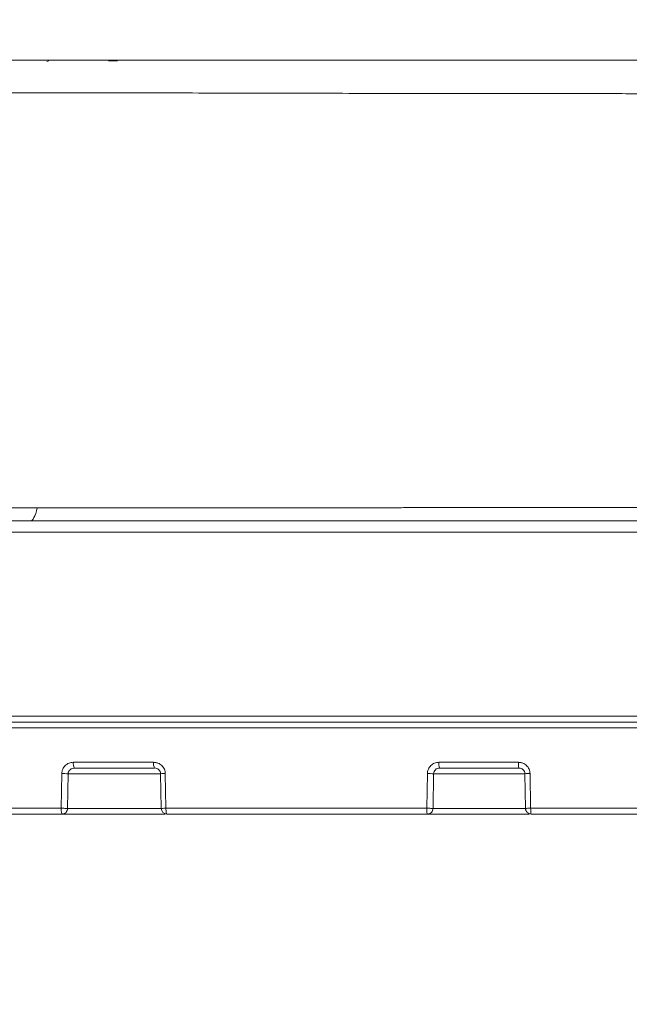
# Model space of a CAD drawing. Header units: millimetres. Extents: x 0 to 420, y 0 to 297.
# Tile 36 of 92: x 67 to 81, y 142 to 164. Entities that reach past the tile are written whole.
import ezdxf

# ---------------------------------------------------------------- set-up
doc = ezdxf.new("R2010")
doc.units = ezdxf.units.MM
doc.styles.add('SLDTEXTSTYLE0', font='TXT', dxfattribs={"width": 0.75})
doc.dimstyles.new('SLDDIMSTYLE0', dxfattribs={"dimtxt": 3.5, "dimasz": 3.302, "dimexe": 0, "dimexo": 0.0625, "dimgap": 0.875, "dimtad": 2, "dimdec": 6, "dimlfac": 2, "dimrnd": 1e-09, "dimzin": 12, "dimdsep": 46, "dimtxsty": 'SLDTEXTSTYLE0', "dimsah": 1, "dimcen": 0.09, "dimadec": 0, "dimazin": 3, "dimtfac": 1, "dimtofl": 0, "dimtmove": 0, "dimatfit": 3, "dimfxl": 1, "dimfrac": 2, "dimtolj": 1, "dimtzin": 12, "dimarcsym": 0})
doc.dimstyles.new('SLDDIMSTYLE1', dxfattribs={"dimtxt": 3.5, "dimasz": 3.302, "dimexe": 0, "dimexo": 0.0625, "dimgap": 0.875, "dimtad": 2, "dimdec": 4, "dimlfac": 2, "dimzin": 12, "dimdsep": 46, "dimtxsty": 'SLDTEXTSTYLE0', "dimsah": 1, "dimcen": 0.09, "dimazin": 3, "dimtfac": 1, "dimtofl": 0, "dimtmove": 0, "dimatfit": 3, "dimfxl": 1, "dimfrac": 2, "dimtolj": 1, "dimtzin": 12, "dimarcsym": 0})

# ---------------------------------------------------------------- blocks, each defined once
blk = doc.blocks.new('_D_1')
at = {"color": 7, "linetype": 'Continuous', "lineweight": 0}
for start, end in [(50, 80.875), (0, 50), (329.125, 0)]:
    blk.add_arc((115.05, 148.496), 11.407, start, end, dxfattribs=at)
for points in [[(122.382, 157.234), (119.848, 159.412), (119.311, 158.549)], [(126.457, 148.496), (125.49, 145.298), (126.496, 145.155)]]:
    blk.add_solid(points, dxfattribs=at)
at = {"color": 7, "linetype": 'Continuous', "lineweight": 0, "insert": (127.783, 158.677), "char_height": 3.5, "attachment_point": 1, "rotation": 296.1794, "style": 'SLDTEXTSTYLE0'}
blk.add_mtext('50°', dxfattribs=at)
blk = doc.blocks.new('_D_2')
at = {"color": 7, "linetype": 'Continuous', "lineweight": 0}
for p, q in [((147.487, 152.856), (147.487, 131.526)), ((51.091, 145.744), (51.091, 131.526)), ((147.487, 132.526), (51.091, 132.526))]:
    blk.add_line(p, q, dxfattribs=at)
for points in [[(51.091, 132.526), (54.393, 132.018), (54.393, 133.034)], [(147.487, 132.526), (144.185, 133.034), (144.185, 132.018)]]:
    blk.add_solid(points, dxfattribs=at)
at = {"color": 7, "linetype": 'Continuous', "lineweight": 0, "insert": (93.88, 137.038), "char_height": 3.5, "attachment_point": 1, "style": 'SLDTEXTSTYLE0'}
blk.add_mtext('193', dxfattribs=at)
blk = doc.blocks.new('_D_3')
at = {"color": 7, "linetype": 'Continuous', "lineweight": 0}
for p, q in [((51.078, 149.746), (51.078, 179.67)), ((118.065, 153.494), (118.065, 179.67)), ((51.078, 178.67), (118.065, 178.67))]:
    blk.add_line(p, q, dxfattribs=at)
for points in [[(51.078, 178.67), (54.38, 178.162), (54.38, 179.178)], [(118.065, 178.67), (114.763, 179.178), (114.763, 178.162)]]:
    blk.add_solid(points, dxfattribs=at)
at = {"color": 7, "linetype": 'Continuous', "lineweight": 0, "insert": (84.253, 183.182), "char_height": 3.5, "attachment_point": 1, "style": 'SLDTEXTSTYLE0'}
blk.add_mtext('134', dxfattribs=at)

msp = doc.modelspace()

# ---------------------------------------------------------------- linework, layer by layer
at = {"color": 7, "linetype": 'Continuous', "lineweight": 15}
for p, q in [((68.08703079, 162.9997892), (68.04384723, 162.98914977)), ((69.57798138, 163.00124952), (69.38729122, 163.00124952)), ((66.99434354, 152.74816283), (103.18491294, 152.74816283)), ((66.97844401, 148.74598661), (103.20081248, 148.74598661)), ((66.97972551, 148.49598237), (103.19951608, 148.49598237)), ((68.62156525, 147.74380156), (70.36510542, 147.74380156)), ((76.56555309, 147.74380156), (78.29380467, 147.74380156)), ((68.35630968, 146.74379953), (68.36957171, 147.49816337)), ((68.4952034, 146.74162396), (68.50845053, 147.4959878)), ((70.51782742, 147.49594309), (70.53123846, 146.74157926)), ((70.62006428, 147.49816337), (70.63350513, 146.74379953)), ((76.30181744, 146.74379953), (76.31501987, 147.49816337)), ((76.43747761, 146.74162396), (76.45065024, 147.4959878)), ((78.43137219, 147.4959878), (78.44461932, 146.74162396)), ((78.5457535, 147.49816337), (78.55903044, 146.74379953)), ((66.97972551, 146.74379953), (68.35630968, 146.74379953)), ((70.63350513, 146.74379953), (76.30181744, 146.74379953)), ((78.55903044, 146.74379953), (83.96502271, 146.74379953)), ((68.38261023, 146.61880114), (70.61550453, 146.61880114)), ((76.31563082, 146.61880114), (78.52858737, 146.61880114))]:
    msp.add_line(p, q, dxfattribs=at)
at = {"color": 8, "linetype": 'Continuous', "lineweight": 15}
for p, q in [((70.51781252, 147.4959878), (68.50845053, 147.4959878)), ((78.43128278, 147.4959878), (76.45065024, 147.4959878)), ((70.53123846, 146.74162396), (68.4952034, 146.74162396)), ((78.44745054, 146.74162396), (76.43747761, 146.74162396))]:
    msp.add_line(p, q, dxfattribs=at)
at = {"color": 7, "linetype": 'Continuous', "lineweight": 15, "flags": 128}
for points in [[(67.67923072, 152.99380102), (67.70123973, 152.99847254), (67.72304013, 153.01244238), (67.7444382, 153.03557643), (67.76522532, 153.06765863), (67.78520777, 153.10839095), (67.80419185, 153.15739342), (67.82202854, 153.21421155), (67.83850923, 153.27830889)], [(78.43135729, 147.4959878), (78.43107417, 147.49596545), (78.43187883, 147.49596545)]]:
    msp.add_lwpolyline(points, dxfattribs=at)
at = {"color": 7, "linetype": 'Continuous', "lineweight": 15}
for centre, radius, start, end in [((68.79186571, 147.71388653), 0.17290794, 170.037049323, 213.360660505), ((70.55124888, 147.71362178), 0.18857415, 170.790667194, 210.186661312), ((76.86743061, 147.7129369), 0.30345126, 174.162232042, 198.071910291), ((78.66763214, 147.71279834), 0.37511089, 175.259049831, 194.511818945), ((68.76186986, 168.10696206), 20.61253215, 268.909479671, 269.295563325), ((76.81780683, 174.61428828), 27.12078585, 268.937743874, 269.224315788), ((70.65622107, 146.74380266), 0.125, 180.953102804, 269.999064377)]:
    msp.add_arc(centre, radius, start, end, dxfattribs=at)
at = {"color": 8, "linetype": 'Continuous', "lineweight": 15}
for centre, radius, start, end in [((70.67303374, 142.70412042), 4.79433557, 90.633036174, 91.855151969), ((78.81652686, 130.2516173), 17.24867153, 90.899478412, 91.279543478)]:
    msp.add_arc(centre, radius, start, end, dxfattribs=at)
at = {"color": 7, "linetype": 'Continuous', "lineweight": 15}
for points, knots in [([(103.57261136, 163.01880309), (103.37904729, 163.01880309), (103.12929736, 163.01880309), (102.73704085, 163.01880309), (102.52491383, 163.01880309), (102.1091238, 163.01880309), (101.51584125, 163.01880309), (100.7264547, 163.01880309), (99.77070902, 163.01880309), (98.74464391, 163.01880309), (97.71743191, 163.01880309), (96.68595208, 163.01880309), (95.6516927, 163.01880309), (93.7735336, 163.01880309), (91.03967426, 163.01880309), (87.44657626, 163.01880309), (83.85521112, 163.01880309), (80.27564666, 163.01880309), (76.70753586, 163.01880309), (74.04899699, 163.01880309), (72.28460559, 163.01880309), (71.40443666, 163.01880309), (70.52584625, 163.01880309), (69.65069296, 163.01880309), (68.85881296, 163.01880309), (68.20962011, 163.01880309), (67.7377027, 163.01880309), (67.24223195, 163.01880309), (66.85671297, 163.01880309), (66.63587208, 163.01880309), (66.60664513, 163.01880309)], [0, 0, 0, 0, 0.0661097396, 0.0852994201, 0.1045148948, 0.1236713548, 0.1428139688, 0.1619349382, 0.1842482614, 0.2066992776, 0.2291312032, 0.2515487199, 0.2739586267, 0.2963661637, 0.3732576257, 0.4499325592, 0.526158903, 0.6022619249, 0.6785495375, 0.7552829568, 0.7745072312, 0.7937227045, 0.8129330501, 0.8321823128, 0.8516212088, 0.871053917, 0.8904204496, 0.9099414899, 0.9880813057, 1, 1, 1, 1]), ([(100.38803308, 162.30699726), (100.19792672, 162.30644757), (99.81791053, 162.30534876), (99.24551925, 162.30378382), (98.66955175, 162.30228567), (98.08736068, 162.30086134), (97.49693024, 162.29950781), (96.89672213, 162.29822524), (96.28562002, 162.29701435), (95.66285683, 162.29587429), (95.02802342, 162.29480486), (94.38088285, 162.29380628), (93.72129686, 162.2928782), (93.04933298, 162.29202129), (92.36563865, 162.29123411), (91.04726717, 162.28988484), (89.17919633, 162.28831349), (86.85887886, 162.28696832), (84.78227465, 162.28644314), (83.04179814, 162.28685325), (81.54065212, 162.2877358), (80.22041756, 162.28867688), (78.91426575, 162.28984279), (77.63570006, 162.29121822), (76.39553589, 162.29281195), (75.19943528, 162.29462358), (74.04808316, 162.29665123), (72.93881159, 162.29889632), (71.86626085, 162.30136629), (70.82030442, 162.30404799), (70.13315153, 162.30601732), (69.79122517, 162.30699726)], [0, 0, 0, 0, 0.0190339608, 0.0380482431, 0.0571439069, 0.0764173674, 0.0959273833, 0.1157219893, 0.1358457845, 0.1563175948, 0.1771479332, 0.198346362, 0.2199155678, 0.2418562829, 0.2641588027, 0.2867700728, 0.3705871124, 0.4459822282, 0.5119326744, 0.5718602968, 0.614718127, 0.6576357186, 0.7001931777, 0.7419285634, 0.7824456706, 0.8215874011, 0.8593731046, 0.8958683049, 0.9312378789, 0.9657840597, 1, 1, 1, 1]), ([(62.2954316, 153.27827938), (62.36209683, 153.27827313), (62.49450454, 153.27826071), (62.69483775, 153.27824297), (62.89426524, 153.27822605), (63.09250292, 153.27821), (63.28894021, 153.2781948), (63.48307887, 153.27818045), (63.67444976, 153.27816696), (63.86258345, 153.27815432), (64.04699002, 153.27814253), (64.22723442, 153.2781316), (64.40292586, 153.27812152), (64.57372977, 153.27811229), (64.73943501, 153.27810391), (64.89994821, 153.27809638), (65.05528597, 153.27808971), (65.20550119, 153.2780839), (65.35065225, 153.27807893), (65.49080406, 153.27807483), (65.62603561, 153.27807158), (65.75645253, 153.27806918), (65.88217899, 153.27806764), (66.00334205, 153.27806695), (66.12006596, 153.27806712), (66.23247182, 153.27806814), (66.34067805, 153.27807002), (66.44480368, 153.27807275), (66.544974, 153.27807634), (66.6413181, 153.27808079), (66.73396177, 153.27808609), (66.82302463, 153.27809224), (66.90862024, 153.27809925), (66.99085631, 153.27810711), (67.06983487, 153.27811583), (67.14565242, 153.27812541), (67.21839975, 153.27813583), (67.28816399, 153.27814712), (67.35502688, 153.27815925), (67.41906537, 153.27817225), (67.48035201, 153.27818609), (67.5389556, 153.27820079), (67.59494152, 153.27821634), (67.64837204, 153.27823275), (67.69930767, 153.27825), (67.74780989, 153.27826815), (67.79393499, 153.27828699), (67.82391654, 153.27830085), (67.83851516, 153.2783076)], [0, 0, 0, 0, 0.040525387, 0.0804898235, 0.1198597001, 0.1585552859, 0.1965015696, 0.2336307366, 0.2698819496, 0.3051986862, 0.3395274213, 0.3728205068, 0.4050363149, 0.436139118, 0.4661048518, 0.4949511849, 0.5227103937, 0.5494136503, 0.5750910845, 0.5997718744, 0.623484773, 0.6462627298, 0.6681405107, 0.6891512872, 0.7093266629, 0.7286967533, 0.7472902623, 0.7651346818, 0.782258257, 0.7986893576, 0.8144547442, 0.8295795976, 0.8440876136, 0.8580010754, 0.8713409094, 0.8841267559, 0.8963769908, 0.9081086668, 0.9193377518, 0.9300792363, 0.940347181, 0.9501547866, 0.959514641, 0.9684386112, 0.9769378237, 0.9850237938, 0.992707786, 1, 1, 1, 1]), ([(67.83851516, 153.2783076), (68.04707578, 153.27840798), (68.45187442, 153.27860282), (69.04359373, 153.27890232), (69.60384145, 153.27919493), (70.136949, 153.27948175), (70.6464577, 153.27976221), (71.13507424, 153.28003636), (71.60471361, 153.28030447), (72.05682255, 153.28056654), (72.49271576, 153.28082257), (72.91355109, 153.28107251), (73.32031184, 153.28131638), (73.71382072, 153.2815542), (74.09478787, 153.28178598), (74.46385915, 153.28201172), (74.82161286, 153.28223141), (75.16853138, 153.28244503), (75.50500532, 153.2826526), (75.83134666, 153.28285414), (76.14782949, 153.28304964), (76.45470164, 153.28323911), (76.75218627, 153.28342254), (77.04048325, 153.28359994), (77.31977235, 153.2837713), (77.59021394, 153.28393663), (77.85194876, 153.28409593), (78.10509927, 153.28424919), (78.3497709, 153.28439642), (78.58605333, 153.28453762), (78.81402151, 153.28467278), (79.03373372, 153.28480191), (79.24523118, 153.28492501), (79.44854047, 153.28504208), (79.64367893, 153.28515312), (79.8306581, 153.28525813), (80.00948451, 153.28535712), (80.18016021, 153.28545007), (80.34268338, 153.285537), (80.49704882, 153.28561791), (80.64324851, 153.28569279), (80.78127207, 153.28576164), (80.91110746, 153.28582447), (81.03274225, 153.28588128), (81.14616392, 153.28593209), (81.2513596, 153.28597681), (81.34831431, 153.28601579), (81.41020477, 153.28603815), (81.43977304, 153.28604883)], [0, 0, 0, 0, 0.0466968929, 0.0906347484, 0.1321729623, 0.1716405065, 0.2093346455, 0.2454622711, 0.2801479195, 0.3135031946, 0.3456304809, 0.3766229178, 0.4065561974, 0.4354910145, 0.4634825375, 0.4905810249, 0.5168320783, 0.5422751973, 0.5669387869, 0.5908467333, 0.6140207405, 0.6364804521, 0.6582435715, 0.6793259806, 0.6997419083, 0.7195040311, 0.7386235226, 0.7571101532, 0.7749723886, 0.7922174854, 0.8088515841, 0.8248797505, 0.8403054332, 0.8551308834, 0.8693578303, 0.8829875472, 0.8960209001, 0.9084583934, 0.9203002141, 0.9315462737, 0.942196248, 0.9522496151, 0.9617056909, 0.9705637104, 0.9788230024, 0.9864827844, 0.993542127, 1, 1, 1, 1]), ([(67.00818112, 148.61880266), (67.21923342, 148.61880266), (67.64125434, 148.61880266), (68.27566252, 148.61880266), (68.91089811, 148.61880266), (69.54707086, 148.61880266), (70.18415134, 148.61880266), (70.82214744, 148.61880266), (71.46105704, 148.61880266), (72.10088068, 148.61880266), (72.74161823, 148.61880266), (73.38326964, 148.61880266), (74.02583516, 148.61880266), (74.66931383, 148.61880266), (75.31370917, 148.61880266), (77.25785865, 148.61880266), (80.51422796, 148.61880266), (85.08953259, 148.61880266), (89.66494513, 148.61880266), (93.0831678, 148.61880266), (95.34894643, 148.61880266), (96.47487744, 148.61880266), (97.5980199, 148.61880266), (98.71837659, 148.61880266), (99.83596897, 148.61880266), (100.95070761, 148.61880266), (102.06292809, 148.61880266), (102.80161333, 148.61880266), (103.17107073, 148.61880266)], [0, 0, 0, 0, 0.0178143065, 0.0356215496, 0.0534229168, 0.0712195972, 0.0890127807, 0.1068036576, 0.1245934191, 0.1423832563, 0.1601743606, 0.1779679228, 0.1957651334, 0.2135671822, 0.2313752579, 0.249190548, 0.3745919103, 0.5000007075, 0.6254020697, 0.7508108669, 0.7819810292, 0.8131322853, 0.8442710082, 0.8754035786, 0.9065363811, 0.9376757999, 0.9688282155, 1, 1, 1, 1]), ([(68.36957661, 147.49816576), (68.37022466, 147.50914155), (68.37151602, 147.531013), (68.37890115, 147.56318915), (68.39202094, 147.59915069), (68.41333001, 147.63741392), (68.44505656, 147.6744543), (68.48322025, 147.70467886), (68.52654446, 147.72667505), (68.57320481, 147.74115368), (68.60548007, 147.74292144), (68.62156905, 147.74380266)], [0, 0, 0, 0, 0.0836511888, 0.1666917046, 0.2506314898, 0.3755343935, 0.4997938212, 0.6234692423, 0.7490671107, 0.8749117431, 1, 1, 1, 1]), ([(68.50845087, 147.49598421), (68.50908811, 147.52885501), (68.52493213, 147.56112633), (68.57635162, 147.60597434), (68.61173146, 147.61880266), (68.64744343, 147.61880266)], [0, 0, 0, 0, 0.5, 0.5, 1, 1, 1, 1]), ([(70.36510985, 147.74380266), (70.3759318, 147.74341465), (70.39753984, 147.74263991), (70.42956851, 147.73624778), (70.46575587, 147.72446649), (70.50469662, 147.70483069), (70.54330001, 147.67475547), (70.57554854, 147.63772054), (70.5997359, 147.59469844), (70.61617279, 147.54763229), (70.61876948, 147.51464513), (70.62006671, 147.49816576)], [0, 0, 0, 0, 0.0835654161, 0.166853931, 0.2511623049, 0.3766380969, 0.5004381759, 0.6245591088, 0.7496253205, 0.8749205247, 1, 1, 1, 1]), ([(70.38402989, 147.62088933), (70.40169321, 147.61868793), (70.43652066, 147.61434735), (70.48057978, 147.58568571), (70.5111654, 147.54452485), (70.51562083, 147.51203427), (70.51782742, 147.49594309)], [0, 0, 0, 0, 0.2616391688, 0.5158843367, 0.7602386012, 1, 1, 1, 1]), ([(76.31501489, 147.49816576), (76.31564758, 147.50904323), (76.31690729, 147.5307007), (76.32409766, 147.56256877), (76.33690126, 147.59826324), (76.35779263, 147.636354), (76.38910099, 147.67350169), (76.42697379, 147.70399994), (76.47025245, 147.72632466), (76.51699505, 147.74109351), (76.54941391, 147.74290217), (76.56555452, 147.74380266)], [0, 0, 0, 0, 0.0838454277, 0.1669396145, 0.2507060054, 0.3757286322, 0.4998521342, 0.6237235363, 0.7491867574, 0.8751258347, 1, 1, 1, 1]), ([(76.45064886, 147.49598421), (76.45123014, 147.52844706), (76.46547637, 147.56050355), (76.51274403, 147.6056455), (76.54554502, 147.61880266), (76.57894742, 147.61880266)], [0, 0, 0, 0, 0.5, 0.5, 1, 1, 1, 1]), ([(78.29380444, 147.74380266), (78.3046116, 147.74340547), (78.32620399, 147.7426119), (78.35820103, 147.73606738), (78.39427057, 147.72403414), (78.43297498, 147.70406092), (78.47104171, 147.67367296), (78.50262843, 147.63651063), (78.5261426, 147.59369964), (78.54200757, 147.54704172), (78.54450818, 147.51446937), (78.54575983, 147.49816576)], [0, 0, 0, 0, 0.0833877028, 0.1666061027, 0.2510437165, 0.3763692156, 0.5003718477, 0.6243144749, 0.7495199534, 0.8746258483, 1, 1, 1, 1]), ([(78.30448194, 147.61880266), (78.3378742, 147.61880266), (78.37118253, 147.60575135), (78.41909319, 147.56064884), (78.43360395, 147.52853425), (78.43419403, 147.49598421)], [0, 0, 0, 0, 0.5, 0.5, 1, 1, 1, 1]), ([(68.35631252, 146.74380266), (68.38150731, 146.74333989), (68.41160382, 146.7428216), (68.46345847, 146.74200714), (68.48402588, 146.74172969), (68.49520762, 146.74162111)], [0, 0, 0, 0, 0.5, 0.5, 1, 1, 1, 1]), ([(68.49520762, 146.74162111), (68.49469876, 146.70926472), (68.48233675, 146.6773287), (68.44074493, 146.63196401), (68.4117602, 146.61880266), (68.38260366, 146.61880266)], [0, 0, 0, 0, 0.5, 0.5, 1, 1, 1, 1]), ([(70.54361712, 146.74162111), (70.53643548, 146.74154238), (70.53154849, 146.74151466), (70.53096175, 146.74163186), (70.53544935, 146.74177965), (70.55409408, 146.74223214), (70.56812749, 146.74253383), (70.59980726, 146.74317123), (70.61723106, 146.7435032), (70.63350783, 146.74380266)], [0, 0, 0, 0, 0.25, 0.25, 0.5, 0.5, 0.75, 0.75, 1, 1, 1, 1]), ([(70.63350783, 146.74380266), (70.63350783, 146.71065153), (70.63590094, 146.67885569), (70.64441982, 146.63197293), (70.65019732, 146.61880266), (70.65622107, 146.61880266)], [0, 0, 0, 0, 0.5, 0.5, 1, 1, 1, 1]), ([(76.30182195, 146.74380266), (76.3293891, 146.74331536), (76.36213241, 146.74275722), (76.41392459, 146.74192432), (76.43130462, 146.74167639), (76.43747665, 146.74162111)], [0, 0, 0, 0, 0.5, 0.5, 1, 1, 1, 1]), ([(76.31562923, 146.61880266), (76.31196741, 146.61880266), (76.3084553, 146.63197293), (76.30327672, 146.67885569), (76.30182195, 146.71065153), (76.30182195, 146.74380266)], [0, 0, 0, 0, 0.5, 0.5, 1, 1, 1, 1]), ([(76.43747665, 146.74162111), (76.43692603, 146.70926472), (76.42354924, 146.6773287), (76.37854321, 146.63196401), (76.34717917, 146.61880266), (76.31562923, 146.61880266)], [0, 0, 0, 0, 0.5, 0.5, 1, 1, 1, 1]), ([(78.44745065, 146.74162111), (78.44394869, 146.74158178), (78.44311621, 146.74159244), (78.44970568, 146.7417597), (78.45722889, 146.74191789), (78.47970235, 146.74235726), (78.49454239, 146.74263627), (78.52644312, 146.74322151), (78.54335218, 146.74352514), (78.55903731, 146.74380266)], [0, 0, 0, 0, 0.25, 0.25, 0.5, 0.5, 0.75, 0.75, 1, 1, 1, 1]), ([(78.44745065, 146.74162111), (78.44798864, 146.73388325), (78.44907933, 146.71819591), (78.45621495, 146.69526127), (78.46755735, 146.67343656), (78.48647044, 146.65022707), (78.51930349, 146.62545101), (78.55095205, 146.62124234), (78.56929807, 146.61880266)], [0, 0, 0, 0, 0.1200076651, 0.2432973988, 0.3702784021, 0.5013008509, 0.7109142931, 1, 1, 1, 1]), ([(78.55903731, 146.74380266), (78.55903731, 146.71065153), (78.5601184, 146.67885569), (78.56396683, 146.63197293), (78.56657683, 146.61880266), (78.56929807, 146.61880266)], [0, 0, 0, 0, 0.5, 0.5, 1, 1, 1, 1])]:
    msp.add_open_spline(points, degree=3, knots=knots, dxfattribs=at)
at = {"color": 8, "linetype": 'Continuous', "lineweight": 15}
msp.add_open_spline([(69.7912319, 162.30699697), (69.70485254, 162.30639122), (69.54840655, 162.30529412), (69.29021535, 162.3057076), (68.92887123, 162.30649672), (68.42902257, 162.3073657), (67.85442996, 162.30739647), (67.34161789, 162.30744269), (67.0674048, 162.30741767), (66.94771781, 162.30740675)], degree=3, knots=[0, 0, 0, 0, 0.078037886, 0.1413383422, 0.2387377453, 0.4175683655, 0.6264786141, 0.8369674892, 1, 1, 1, 1], dxfattribs=at)
at = {"color": 7, "linetype": 'Continuous', "lineweight": 15}
for points in [[(85.08962913, 152.99380266), (79.01703999, 152.99380266), (72.9644109, 152.99380266), (67.05125035, 152.99380266)], [(67.00689782, 148.61880266), (72.93459758, 148.61880266), (79.00210879, 148.61880266), (85.08962913, 148.61880266)], [(68.64744343, 147.61880266), (69.23401458, 147.61880266), (69.79904667, 147.61880266), (70.38824479, 147.61880266)], [(76.57894742, 147.61880266), (77.16129639, 147.61880266), (77.72090211, 147.61880266), (78.30448194, 147.61880266)], [(68.38260366, 146.61880266), (68.36809318, 146.61880266), (68.35631252, 146.67481328), (68.35631252, 146.74380266)], [(67.00818546, 146.61880266), (67.473449, 146.61880266), (67.9154846, 146.61880266), (68.38260366, 146.61880266)], [(70.65622107, 146.61880266), (72.53571643, 146.61880266), (74.41601182, 146.61880266), (76.31562923, 146.61880266)], [(78.56929807, 146.61880266), (80.36897719, 146.61880266), (82.16119603, 146.61880266), (83.96678877, 146.61880266)]]:
    msp.add_open_spline(points, degree=3, dxfattribs=at)

# ---------------------------------------------------------------- dimensions: what is measured, and where the dimension line sits
at = {"color": 7, "linetype": 'Continuous', "lineweight": 0}
for base, p1, p2, picture, middle in [((118.06462913, 178.67025681), (51.0777585, 148.74598421), (118.06462913, 152.49380266), '_D_3', (88.13248382, 178.67025681)), ((51.0911010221, 132.5263331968), (147.4871062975, 153.8563026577), (51.0911010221, 146.7438026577), '_D_2', (97.7589522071, 132.5263331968))]:
    dim = msp.add_linear_dim(base=base, p1=p1, p2=p2, dimstyle='SLDDIMSTYLE0', dxfattribs=at)
    dim.commit()
    dim.dimension.update_dxf_attribs({"geometry": picture, "text_midpoint": middle, "dimtype": 160})
dim = msp.add_angular_dim_2l(base=(125.38799506, 153.31679941), line1=((53.17176408, 148.49598421), (140.34361067, 148.49598421)), line2=((118.38936591, 152.47601505), (126.03102026, 161.58298407)), dimstyle='SLDDIMSTYLE1', dxfattribs=at)
dim.commit()
dim.dimension.update_dxf_attribs({"geometry": '_D_1', "text_midpoint": (125.28658223, 153.52856222), "dimtype": 162})

doc.saveas('drawing.dxf')
